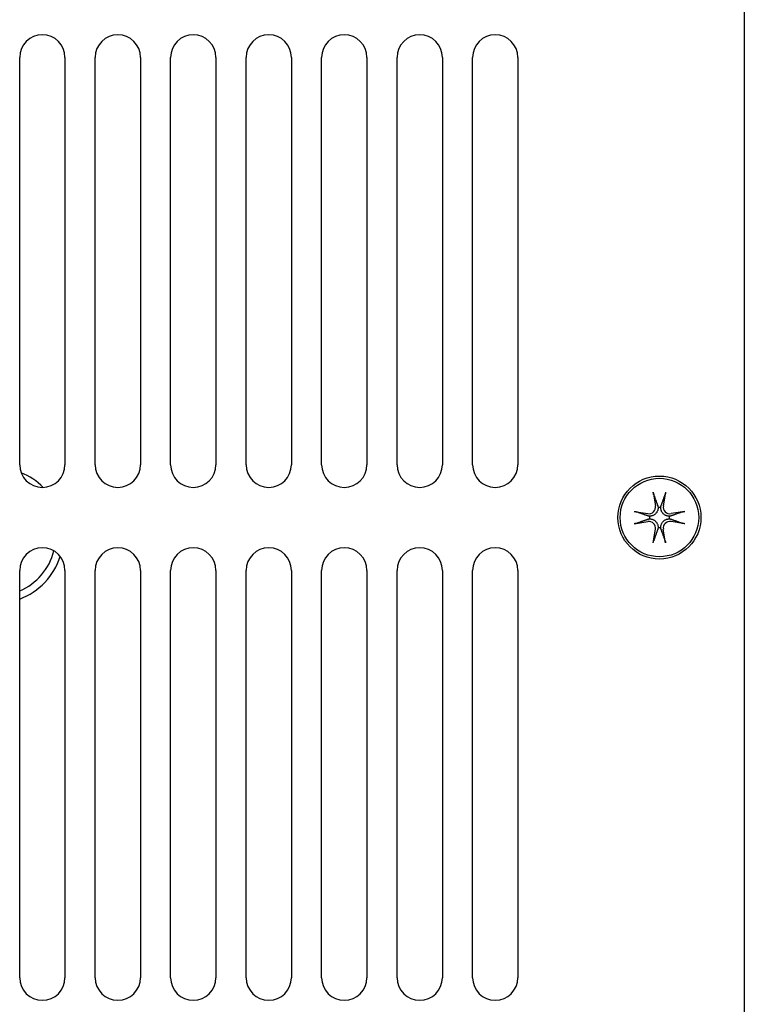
# Model space of a CAD drawing. Extents: x 12847 to 13300, y -1502 to -1025.
# Tile 40 of 42: x 13248 to 13296, y -1210 to -1145. Entities that reach past the tile are written whole.
import ezdxf

# ---------------------------------------------------------------- set-up
doc = ezdxf.new("R2010")
doc.units = 0
doc.layers.add('2', color=2, linetype='CONTINUOUS')

msp = doc.modelspace()

# ---------------------------------------------------------------- linework, layer by layer
at = {"layer": '2', "color": 7}
for p, q in [((13296.118, -1072.608), (13296.118, -1283.408)), ((13248.118, -1174.508), (13248.118, -1147.508)), ((13251.118, -1147.508), (13251.118, -1174.508)), ((13253.118, -1174.508), (13253.118, -1147.508)), ((13256.118, -1147.508), (13256.118, -1174.508)), ((13258.118, -1174.508), (13258.118, -1147.508)), ((13261.118, -1147.508), (13261.118, -1174.508)), ((13263.118, -1174.508), (13263.118, -1147.508)), ((13266.118, -1147.508), (13266.118, -1174.508)), ((13268.118, -1174.508), (13268.118, -1147.508)), ((13271.118, -1147.508), (13271.118, -1174.508)), ((13273.118, -1174.508), (13273.118, -1147.508)), ((13276.118, -1147.508), (13276.118, -1174.508)), ((13278.118, -1174.508), (13278.118, -1147.508)), ((13281.118, -1147.508), (13281.118, -1174.508)), ((13290.085, -1176.335), (13290.237, -1177.238)), ((13290.907, -1176.335), (13290.755, -1177.238)), ((13288.823, -1177.597), (13289.726, -1177.749)), ((13292.169, -1177.597), (13291.266, -1177.749)), ((13288.823, -1178.42), (13289.726, -1178.268)), ((13292.169, -1178.42), (13291.266, -1178.268)), ((13290.085, -1179.681), (13290.237, -1178.778)), ((13290.907, -1179.681), (13290.755, -1178.778)), ((13248.118, -1208.508), (13248.118, -1181.508)), ((13251.118, -1181.508), (13251.118, -1208.508)), ((13253.118, -1208.508), (13253.118, -1181.508)), ((13256.118, -1181.508), (13256.118, -1208.508)), ((13258.118, -1208.508), (13258.118, -1181.508)), ((13261.118, -1181.508), (13261.118, -1208.508)), ((13263.118, -1208.508), (13263.118, -1181.508)), ((13266.118, -1181.508), (13266.118, -1208.508)), ((13268.118, -1208.508), (13268.118, -1181.508)), ((13271.118, -1181.508), (13271.118, -1208.508)), ((13273.118, -1208.508), (13273.118, -1181.508)), ((13276.118, -1181.508), (13276.118, -1208.508)), ((13278.118, -1208.508), (13278.118, -1181.508)), ((13281.118, -1181.508), (13281.118, -1208.508))]:
    msp.add_line(p, q, dxfattribs=at)
at = {"layer": '2', "color": 7, "flags": 128}
for points in [[(13290.116, -1176.473), (13290.114, -1176.47), (13290.113, -1176.466), (13290.112, -1176.462), (13290.111, -1176.458), (13290.11, -1176.454), (13290.108, -1176.449), (13290.107, -1176.445), (13290.106, -1176.44), (13290.105, -1176.434), (13290.103, -1176.429), (13290.102, -1176.423), (13290.1, -1176.417), (13290.099, -1176.41), (13290.098, -1176.404), (13290.096, -1176.398), (13290.095, -1176.391), (13290.094, -1176.385), (13290.092, -1176.378), (13290.091, -1176.371), (13290.09, -1176.364), (13290.088, -1176.356), (13290.087, -1176.349), (13290.086, -1176.342), (13290.085, -1176.335)], [(13290.116, -1176.473), (13290.131, -1176.516), (13290.146, -1176.558), (13290.16, -1176.598), (13290.174, -1176.636), (13290.187, -1176.674), (13290.2, -1176.71), (13290.213, -1176.746), (13290.225, -1176.78), (13290.237, -1176.813), (13290.248, -1176.845), (13290.259, -1176.876), (13290.27, -1176.907), (13290.28, -1176.936), (13290.291, -1176.965), (13290.301, -1176.993), (13290.31, -1177.02), (13290.32, -1177.047), (13290.329, -1177.073), (13290.338, -1177.098), (13290.346, -1177.122), (13290.355, -1177.146), (13290.363, -1177.169), (13290.371, -1177.192), (13290.379, -1177.214)], [(13290.613, -1177.214), (13290.621, -1177.192), (13290.629, -1177.169), (13290.637, -1177.146), (13290.646, -1177.122), (13290.654, -1177.098), (13290.663, -1177.073), (13290.672, -1177.047), (13290.682, -1177.02), (13290.691, -1176.993), (13290.701, -1176.965), (13290.711, -1176.936), (13290.722, -1176.907), (13290.733, -1176.876), (13290.744, -1176.845), (13290.755, -1176.813), (13290.767, -1176.78), (13290.779, -1176.746), (13290.792, -1176.71), (13290.805, -1176.674), (13290.818, -1176.636), (13290.832, -1176.598), (13290.846, -1176.558), (13290.861, -1176.516), (13290.876, -1176.473)], [(13290.907, -1176.335), (13290.906, -1176.342), (13290.905, -1176.349), (13290.903, -1176.356), (13290.902, -1176.364), (13290.901, -1176.371), (13290.899, -1176.378), (13290.898, -1176.385), (13290.897, -1176.391), (13290.895, -1176.398), (13290.894, -1176.404), (13290.893, -1176.41), (13290.891, -1176.417), (13290.89, -1176.423), (13290.889, -1176.429), (13290.887, -1176.434), (13290.886, -1176.44), (13290.885, -1176.445), (13290.883, -1176.449), (13290.882, -1176.454), (13290.881, -1176.458), (13290.88, -1176.462), (13290.879, -1176.466), (13290.877, -1176.47), (13290.876, -1176.473)], [(13290.41, -1177.349), (13290.408, -1177.386), (13290.405, -1177.422), (13290.399, -1177.458), (13290.39, -1177.495), (13290.38, -1177.53), (13290.367, -1177.565), (13290.352, -1177.599), (13290.335, -1177.632), (13290.315, -1177.665), (13290.293, -1177.696), (13290.269, -1177.726), (13290.242, -1177.754), (13290.213, -1177.781), (13290.183, -1177.805), (13290.152, -1177.827), (13290.12, -1177.847), (13290.087, -1177.864), (13290.053, -1177.879), (13290.018, -1177.892), (13289.982, -1177.902), (13289.946, -1177.911), (13289.91, -1177.917), (13289.873, -1177.921), (13289.837, -1177.922)], [(13290.379, -1177.214), (13290.381, -1177.22), (13290.383, -1177.226), (13290.385, -1177.231), (13290.386, -1177.237), (13290.388, -1177.243), (13290.39, -1177.248), (13290.391, -1177.254), (13290.393, -1177.26), (13290.394, -1177.265), (13290.396, -1177.271), (13290.397, -1177.277), (13290.399, -1177.282), (13290.4, -1177.288), (13290.401, -1177.294), (13290.402, -1177.299), (13290.403, -1177.305), (13290.404, -1177.31), (13290.405, -1177.316), (13290.406, -1177.322), (13290.407, -1177.327), (13290.408, -1177.333), (13290.409, -1177.338), (13290.409, -1177.344), (13290.41, -1177.349)], [(13290.582, -1177.349), (13290.582, -1177.344), (13290.583, -1177.338), (13290.584, -1177.333), (13290.585, -1177.327), (13290.586, -1177.322), (13290.586, -1177.316), (13290.587, -1177.31), (13290.589, -1177.305), (13290.59, -1177.299), (13290.591, -1177.294), (13290.592, -1177.288), (13290.593, -1177.282), (13290.595, -1177.277), (13290.596, -1177.271), (13290.597, -1177.265), (13290.599, -1177.26), (13290.6, -1177.254), (13290.602, -1177.248), (13290.604, -1177.243), (13290.605, -1177.237), (13290.607, -1177.231), (13290.609, -1177.226), (13290.611, -1177.22), (13290.613, -1177.214)], [(13291.155, -1177.922), (13291.118, -1177.921), (13291.082, -1177.917), (13291.046, -1177.911), (13291.01, -1177.902), (13290.974, -1177.892), (13290.939, -1177.879), (13290.905, -1177.864), (13290.872, -1177.847), (13290.84, -1177.827), (13290.808, -1177.805), (13290.778, -1177.781), (13290.75, -1177.754), (13290.723, -1177.726), (13290.699, -1177.696), (13290.677, -1177.665), (13290.657, -1177.632), (13290.64, -1177.599), (13290.625, -1177.565), (13290.612, -1177.53), (13290.602, -1177.495), (13290.593, -1177.458), (13290.587, -1177.422), (13290.583, -1177.386), (13290.582, -1177.349)], [(13288.823, -1177.597), (13288.83, -1177.598), (13288.837, -1177.599), (13288.844, -1177.601), (13288.851, -1177.602), (13288.859, -1177.603), (13288.866, -1177.605), (13288.873, -1177.606), (13288.879, -1177.607), (13288.885, -1177.609), (13288.892, -1177.61), (13288.898, -1177.611), (13288.904, -1177.613), (13288.91, -1177.614), (13288.916, -1177.616), (13288.922, -1177.617), (13288.927, -1177.618), (13288.932, -1177.619), (13288.937, -1177.621), (13288.941, -1177.622), (13288.946, -1177.623), (13288.95, -1177.624), (13288.954, -1177.626), (13288.958, -1177.627), (13288.961, -1177.628)], [(13289.702, -1177.891), (13289.68, -1177.883), (13289.657, -1177.875), (13289.634, -1177.867), (13289.61, -1177.859), (13289.585, -1177.85), (13289.56, -1177.841), (13289.534, -1177.832), (13289.508, -1177.823), (13289.481, -1177.813), (13289.453, -1177.803), (13289.424, -1177.793), (13289.395, -1177.782), (13289.364, -1177.771), (13289.333, -1177.76), (13289.301, -1177.749), (13289.267, -1177.737), (13289.233, -1177.725), (13289.198, -1177.712), (13289.162, -1177.699), (13289.124, -1177.686), (13289.085, -1177.672), (13289.045, -1177.658), (13289.004, -1177.643), (13288.961, -1177.628)], [(13289.837, -1177.922), (13289.832, -1177.922), (13289.826, -1177.921), (13289.82, -1177.92), (13289.815, -1177.919), (13289.809, -1177.919), (13289.804, -1177.918), (13289.798, -1177.917), (13289.792, -1177.916), (13289.787, -1177.915), (13289.781, -1177.913), (13289.776, -1177.912), (13289.77, -1177.911), (13289.764, -1177.91), (13289.759, -1177.908), (13289.753, -1177.907), (13289.747, -1177.905), (13289.742, -1177.904), (13289.736, -1177.902), (13289.73, -1177.9), (13289.725, -1177.899), (13289.719, -1177.897), (13289.713, -1177.895), (13289.708, -1177.893), (13289.702, -1177.891)], [(13291.29, -1177.891), (13291.284, -1177.893), (13291.279, -1177.895), (13291.273, -1177.897), (13291.267, -1177.899), (13291.262, -1177.9), (13291.256, -1177.902), (13291.25, -1177.904), (13291.245, -1177.905), (13291.239, -1177.907), (13291.233, -1177.908), (13291.228, -1177.91), (13291.222, -1177.911), (13291.216, -1177.912), (13291.211, -1177.913), (13291.205, -1177.915), (13291.199, -1177.916), (13291.194, -1177.917), (13291.188, -1177.918), (13291.183, -1177.919), (13291.177, -1177.919), (13291.171, -1177.92), (13291.166, -1177.921), (13291.16, -1177.922), (13291.155, -1177.922)], [(13292.031, -1177.628), (13291.988, -1177.643), (13291.947, -1177.658), (13291.907, -1177.672), (13291.868, -1177.686), (13291.83, -1177.699), (13291.794, -1177.712), (13291.759, -1177.725), (13291.724, -1177.737), (13291.691, -1177.749), (13291.659, -1177.76), (13291.628, -1177.771), (13291.597, -1177.782), (13291.568, -1177.793), (13291.539, -1177.803), (13291.511, -1177.813), (13291.484, -1177.823), (13291.457, -1177.832), (13291.432, -1177.841), (13291.406, -1177.85), (13291.382, -1177.859), (13291.358, -1177.867), (13291.335, -1177.875), (13291.312, -1177.883), (13291.29, -1177.891)], [(13292.031, -1177.628), (13292.034, -1177.627), (13292.038, -1177.626), (13292.042, -1177.624), (13292.046, -1177.623), (13292.05, -1177.622), (13292.055, -1177.621), (13292.06, -1177.619), (13292.065, -1177.618), (13292.07, -1177.617), (13292.076, -1177.616), (13292.081, -1177.614), (13292.088, -1177.613), (13292.094, -1177.611), (13292.1, -1177.61), (13292.106, -1177.609), (13292.113, -1177.607), (13292.119, -1177.606), (13292.126, -1177.605), (13292.133, -1177.603), (13292.14, -1177.602), (13292.148, -1177.601), (13292.155, -1177.599), (13292.162, -1177.598), (13292.169, -1177.597)], [(13288.961, -1178.389), (13288.958, -1178.39), (13288.954, -1178.391), (13288.95, -1178.392), (13288.946, -1178.393), (13288.941, -1178.395), (13288.937, -1178.396), (13288.932, -1178.397), (13288.927, -1178.398), (13288.922, -1178.4), (13288.916, -1178.401), (13288.91, -1178.402), (13288.904, -1178.404), (13288.898, -1178.405), (13288.892, -1178.406), (13288.885, -1178.408), (13288.879, -1178.409), (13288.873, -1178.41), (13288.866, -1178.412), (13288.859, -1178.413), (13288.851, -1178.414), (13288.844, -1178.416), (13288.837, -1178.417), (13288.83, -1178.418), (13288.823, -1178.42)], [(13288.961, -1178.389), (13289.004, -1178.373), (13289.045, -1178.359), (13289.085, -1178.344), (13289.124, -1178.33), (13289.162, -1178.317), (13289.198, -1178.304), (13289.233, -1178.292), (13289.267, -1178.279), (13289.301, -1178.268), (13289.333, -1178.256), (13289.364, -1178.245), (13289.395, -1178.234), (13289.424, -1178.224), (13289.453, -1178.214), (13289.481, -1178.204), (13289.508, -1178.194), (13289.534, -1178.185), (13289.56, -1178.175), (13289.585, -1178.167), (13289.61, -1178.158), (13289.634, -1178.149), (13289.657, -1178.141), (13289.68, -1178.133), (13289.702, -1178.125)], [(13289.702, -1178.125), (13289.708, -1178.123), (13289.713, -1178.121), (13289.719, -1178.12), (13289.725, -1178.118), (13289.73, -1178.116), (13289.736, -1178.114), (13289.742, -1178.113), (13289.747, -1178.111), (13289.753, -1178.11), (13289.759, -1178.108), (13289.764, -1178.107), (13289.77, -1178.106), (13289.776, -1178.104), (13289.781, -1178.103), (13289.787, -1178.102), (13289.792, -1178.101), (13289.798, -1178.1), (13289.804, -1178.099), (13289.809, -1178.098), (13289.815, -1178.097), (13289.82, -1178.096), (13289.826, -1178.095), (13289.832, -1178.095), (13289.837, -1178.094)], [(13289.837, -1178.094), (13289.873, -1178.096), (13289.91, -1178.1), (13289.946, -1178.106), (13289.982, -1178.114), (13290.018, -1178.125), (13290.053, -1178.137), (13290.087, -1178.152), (13290.12, -1178.17), (13290.152, -1178.189), (13290.183, -1178.211), (13290.213, -1178.235), (13290.242, -1178.262), (13290.269, -1178.291), (13290.293, -1178.321), (13290.315, -1178.352), (13290.335, -1178.384), (13290.352, -1178.417), (13290.367, -1178.452), (13290.38, -1178.486), (13290.39, -1178.522), (13290.399, -1178.558), (13290.405, -1178.594), (13290.408, -1178.631), (13290.41, -1178.667)], [(13290.41, -1178.667), (13290.409, -1178.673), (13290.409, -1178.678), (13290.408, -1178.684), (13290.407, -1178.689), (13290.406, -1178.695), (13290.405, -1178.7), (13290.404, -1178.706), (13290.403, -1178.712), (13290.402, -1178.717), (13290.401, -1178.723), (13290.4, -1178.729), (13290.399, -1178.734), (13290.397, -1178.74), (13290.396, -1178.746), (13290.394, -1178.751), (13290.393, -1178.757), (13290.391, -1178.763), (13290.39, -1178.768), (13290.388, -1178.774), (13290.386, -1178.78), (13290.385, -1178.785), (13290.383, -1178.791), (13290.381, -1178.797), (13290.379, -1178.802)], [(13290.582, -1178.667), (13290.583, -1178.631), (13290.587, -1178.594), (13290.593, -1178.558), (13290.602, -1178.522), (13290.612, -1178.486), (13290.625, -1178.452), (13290.64, -1178.417), (13290.657, -1178.384), (13290.677, -1178.352), (13290.699, -1178.321), (13290.723, -1178.291), (13290.75, -1178.262), (13290.778, -1178.235), (13290.808, -1178.211), (13290.84, -1178.189), (13290.872, -1178.17), (13290.905, -1178.152), (13290.939, -1178.137), (13290.974, -1178.125), (13291.01, -1178.114), (13291.046, -1178.106), (13291.082, -1178.1), (13291.118, -1178.096), (13291.155, -1178.094)], [(13290.613, -1178.802), (13290.611, -1178.797), (13290.609, -1178.791), (13290.607, -1178.785), (13290.605, -1178.78), (13290.604, -1178.774), (13290.602, -1178.768), (13290.6, -1178.763), (13290.599, -1178.757), (13290.597, -1178.751), (13290.596, -1178.746), (13290.595, -1178.74), (13290.593, -1178.734), (13290.592, -1178.729), (13290.591, -1178.723), (13290.59, -1178.717), (13290.589, -1178.712), (13290.587, -1178.706), (13290.586, -1178.7), (13290.586, -1178.695), (13290.585, -1178.689), (13290.584, -1178.684), (13290.583, -1178.678), (13290.582, -1178.673), (13290.582, -1178.667)], [(13291.155, -1178.094), (13291.16, -1178.095), (13291.166, -1178.095), (13291.171, -1178.096), (13291.177, -1178.097), (13291.183, -1178.098), (13291.188, -1178.099), (13291.194, -1178.1), (13291.199, -1178.101), (13291.205, -1178.102), (13291.211, -1178.103), (13291.216, -1178.104), (13291.222, -1178.106), (13291.228, -1178.107), (13291.233, -1178.108), (13291.239, -1178.11), (13291.245, -1178.111), (13291.25, -1178.113), (13291.256, -1178.114), (13291.262, -1178.116), (13291.267, -1178.118), (13291.273, -1178.12), (13291.279, -1178.121), (13291.284, -1178.123), (13291.29, -1178.125)], [(13291.29, -1178.125), (13291.312, -1178.133), (13291.335, -1178.141), (13291.358, -1178.149), (13291.382, -1178.158), (13291.406, -1178.167), (13291.432, -1178.175), (13291.457, -1178.185), (13291.484, -1178.194), (13291.511, -1178.204), (13291.539, -1178.214), (13291.568, -1178.224), (13291.597, -1178.234), (13291.628, -1178.245), (13291.659, -1178.256), (13291.691, -1178.268), (13291.724, -1178.279), (13291.759, -1178.292), (13291.794, -1178.304), (13291.83, -1178.317), (13291.868, -1178.33), (13291.907, -1178.344), (13291.947, -1178.359), (13291.988, -1178.373), (13292.031, -1178.389)], [(13292.169, -1178.42), (13292.162, -1178.418), (13292.155, -1178.417), (13292.148, -1178.416), (13292.14, -1178.414), (13292.133, -1178.413), (13292.126, -1178.412), (13292.119, -1178.41), (13292.113, -1178.409), (13292.106, -1178.408), (13292.1, -1178.406), (13292.094, -1178.405), (13292.088, -1178.404), (13292.081, -1178.402), (13292.076, -1178.401), (13292.07, -1178.4), (13292.065, -1178.398), (13292.06, -1178.397), (13292.055, -1178.396), (13292.05, -1178.395), (13292.046, -1178.393), (13292.042, -1178.392), (13292.038, -1178.391), (13292.034, -1178.39), (13292.031, -1178.389)], [(13290.379, -1178.802), (13290.371, -1178.824), (13290.363, -1178.847), (13290.355, -1178.87), (13290.346, -1178.894), (13290.338, -1178.919), (13290.329, -1178.944), (13290.32, -1178.97), (13290.31, -1178.996), (13290.301, -1179.023), (13290.291, -1179.051), (13290.28, -1179.08), (13290.27, -1179.11), (13290.259, -1179.14), (13290.248, -1179.171), (13290.237, -1179.204), (13290.225, -1179.237), (13290.213, -1179.271), (13290.2, -1179.306), (13290.187, -1179.343), (13290.174, -1179.38), (13290.16, -1179.419), (13290.146, -1179.459), (13290.131, -1179.5), (13290.116, -1179.543)], [(13290.876, -1179.543), (13290.861, -1179.5), (13290.846, -1179.459), (13290.832, -1179.419), (13290.818, -1179.38), (13290.805, -1179.343), (13290.792, -1179.306), (13290.779, -1179.271), (13290.767, -1179.237), (13290.755, -1179.204), (13290.744, -1179.171), (13290.733, -1179.14), (13290.722, -1179.11), (13290.711, -1179.08), (13290.701, -1179.051), (13290.691, -1179.023), (13290.682, -1178.996), (13290.672, -1178.97), (13290.663, -1178.944), (13290.654, -1178.919), (13290.646, -1178.894), (13290.637, -1178.87), (13290.629, -1178.847), (13290.621, -1178.824), (13290.613, -1178.802)], [(13290.085, -1179.681), (13290.086, -1179.674), (13290.087, -1179.667), (13290.088, -1179.66), (13290.09, -1179.653), (13290.091, -1179.646), (13290.092, -1179.638), (13290.094, -1179.632), (13290.095, -1179.625), (13290.096, -1179.619), (13290.098, -1179.612), (13290.099, -1179.606), (13290.1, -1179.6), (13290.102, -1179.594), (13290.103, -1179.588), (13290.105, -1179.582), (13290.106, -1179.577), (13290.107, -1179.572), (13290.108, -1179.567), (13290.11, -1179.563), (13290.111, -1179.558), (13290.112, -1179.554), (13290.113, -1179.55), (13290.114, -1179.547), (13290.116, -1179.543)], [(13290.876, -1179.543), (13290.877, -1179.547), (13290.879, -1179.55), (13290.88, -1179.554), (13290.881, -1179.558), (13290.882, -1179.563), (13290.883, -1179.567), (13290.885, -1179.572), (13290.886, -1179.577), (13290.887, -1179.582), (13290.889, -1179.588), (13290.89, -1179.594), (13290.891, -1179.6), (13290.893, -1179.606), (13290.894, -1179.612), (13290.895, -1179.619), (13290.897, -1179.625), (13290.898, -1179.632), (13290.899, -1179.638), (13290.901, -1179.646), (13290.902, -1179.653), (13290.903, -1179.66), (13290.905, -1179.667), (13290.906, -1179.674), (13290.907, -1179.681)]]:
    msp.add_lwpolyline(points, dxfattribs=at)
at = {"layer": '2', "color": 7}
for radius in [2.75, 2.6]:
    msp.add_circle((13290.496, -1178.008), radius, dxfattribs=at)
for centre, radius, start, end in [((13249.618, -1147.508), 1.5, 0, 180), ((13254.618, -1147.508), 1.5, 0, 180), ((13259.618, -1147.508), 1.5, 0, 180), ((13264.618, -1147.508), 1.5, 0, 180), ((13269.618, -1147.508), 1.5, 0, 180), ((13274.618, -1147.508), 1.5, 0, 180), ((13279.618, -1147.508), 1.5, 0, 180), ((13249.618, -1174.508), 1.5, 180, 0), ((13254.618, -1174.508), 1.5, 180, 0), ((13259.618, -1174.508), 1.5, 180, 0), ((13264.618, -1174.508), 1.5, 180, 0), ((13269.618, -1174.508), 1.5, 180, 0), ((13274.618, -1174.508), 1.5, 180, 0), ((13279.618, -1174.508), 1.5, 180, 0), ((13246.518, -1179.208), 4.5, 45.34942, 67.83482), ((13289.799, -1177.312), 0.443, 260.44847, 9.55153), ((13290.496, -1178.008), 0.664, 82.58152, 97.41848), ((13291.192, -1177.312), 0.443, 170.44847, 279.55153), ((13290.496, -1178.008), 0.664, 172.58152, 187.41848), ((13290.496, -1178.008), 0.664, 352.58152, 7.41848), ((13289.799, -1178.705), 0.443, 350.44847, 99.55153), ((13290.496, -1178.008), 0.664, 262.58152, 277.41848), ((13291.192, -1178.705), 0.443, 80.44847, 189.55153), ((13249.618, -1181.508), 1.5, 0, 180), ((13254.618, -1181.508), 1.5, 0, 180), ((13259.618, -1181.508), 1.5, 0, 180), ((13264.618, -1181.508), 1.5, 0, 180), ((13269.618, -1181.508), 1.5, 0, 180), ((13274.618, -1181.508), 1.5, 0, 180), ((13279.618, -1181.508), 1.5, 0, 180), ((13246.518, -1179.208), 4, 293.57853, 345.33724), ((13246.518, -1179.208), 4.5, 290.8278, 342.16101), ((13249.618, -1208.508), 1.5, 180, 0), ((13254.618, -1208.508), 1.5, 180, 0), ((13259.618, -1208.508), 1.5, 180, 0), ((13264.618, -1208.508), 1.5, 180, 0), ((13269.618, -1208.508), 1.5, 180, 0), ((13274.618, -1208.508), 1.5, 180, 0), ((13279.618, -1208.508), 1.5, 180, 0)]:
    msp.add_arc(centre, radius, start, end, dxfattribs=at)

doc.saveas('drawing.dxf')
